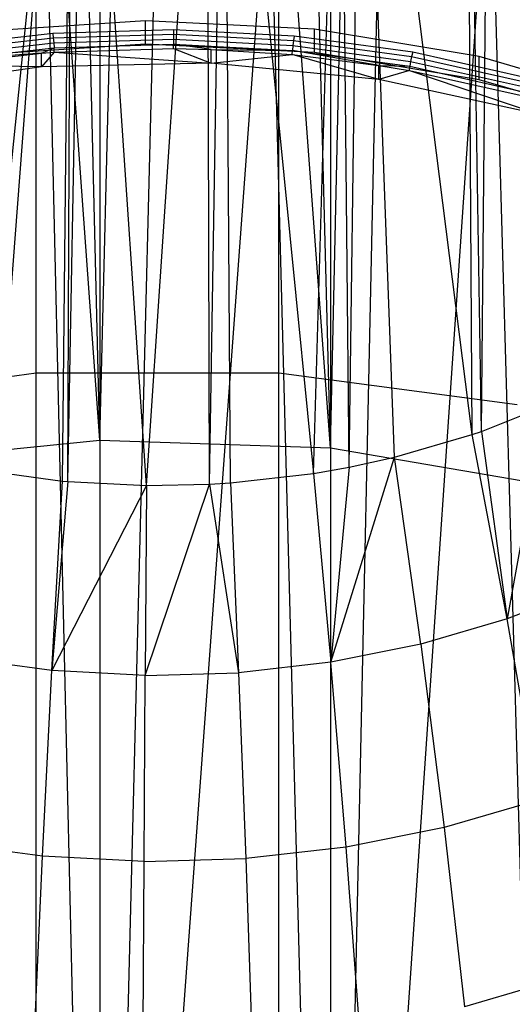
# Model space of a CAD drawing. Extents: x -3.55 to 3.54, y 0.19 to 5.65.
# Tile 18 of 58: x 2.04 to 2.34, y 0.92 to 1.51. Entities that reach past the tile are written whole.
import ezdxf

# ---------------------------------------------------------------- set-up
doc = ezdxf.new("R2010")
doc.units = 0
doc.header["$MEASUREMENT"] = 0
doc.layers.get('0').update_dxf_attribs({"color": 13, "linetype": 'CONTINUOUS'})

# ---------------------------------------------------------------- blocks, each defined once
blk = doc.blocks.new('EASY_LEFT_PM_STL')
at = {"color": 0}
for p, q in [((2.05333, 1.29754, 3.23465), (2.05333, 3.19058, 5.12769)), ((2.05333, 1.29754, 3.23465), (2.05333, 3.19058, 5.12769)), ((2.19864, 1.29754, 3.23465), (2.19864, 3.19058, 5.12769)), ((2.19864, 1.29754, 3.23465), (2.19864, 3.19058, 5.12769)), ((2.09133, 1.25757, 3.27461), (2.12598, 2.6453, 4.66117)), ((2.09133, 1.25757, 3.27461), (2.12598, 2.6453, 4.66117)), ((2.09133, 2.64472, 4.66176), (2.09133, 1.25757, 3.27461)), ((2.09133, 2.64472, 4.66176), (2.09133, 1.25757, 3.27461)), ((2.22964, 1.25291, 3.27927), (2.12598, 2.6453, 4.66117)), ((2.22964, 1.25291, 3.27927), (2.12598, 2.6453, 4.66117)), ((2.09133, 1.25757, 3.27461), (2.05878, 2.6431, 4.66337)), ((2.09133, 1.25757, 3.27461), (2.05878, 2.6431, 4.66337)), ((2.22964, 1.25291, 3.27927), (2.19319, 2.6431, 4.66337)), ((2.22964, 1.25291, 3.27927), (2.19319, 2.6431, 4.66337)), ((2.22964, 2.64006, 4.66642), (2.22964, 1.25291, 3.27927)), ((2.22964, 2.64006, 4.66642), (2.22964, 1.25291, 3.27927)), ((2.09133, 1.25757, 3.27461), (1.99215, 2.63653, 4.66994)), ((2.09133, 1.25757, 3.27461), (1.99215, 2.63653, 4.66994)), ((2.22964, 1.25291, 3.27927), (2.25982, 2.63653, 4.66994)), ((2.22964, 1.25291, 3.27927), (2.25982, 2.63653, 4.66994)), ((2.05333, 0.18873, 4.34345), (2.05333, 2.55504, 6.70975)), ((2.05333, 0.18873, 4.34345), (2.05333, 2.55504, 6.70975)), ((2.19864, 0.18873, 4.34345), (2.19864, 2.55504, 6.70975)), ((2.19864, 0.18873, 4.34345), (2.19864, 2.55504, 6.70975)), ((2.32002, 1.26277, 4.85623), (2.32511, 1.80932, 5.36756)), ((2.32002, 1.26277, 4.85623), (2.32511, 1.80932, 5.36756)), ((2.31437, 1.26081, 4.85819), (2.3112, 1.80415, 5.37272)), ((2.31437, 1.26081, 4.85819), (2.3112, 1.80415, 5.37272)), ((2.32002, 1.26277, 4.85623), (2.3112, 1.80415, 5.37272)), ((2.32002, 1.26277, 4.85623), (2.3112, 1.80415, 5.37272)), ((2.21936, 1.23752, 4.88148), (2.23554, 1.78363, 5.39325)), ((2.21936, 1.23752, 4.88148), (2.23554, 1.78363, 5.39325)), ((2.24076, 1.24127, 4.87773), (2.23554, 1.78363, 5.39325)), ((2.24076, 1.24127, 4.87773), (2.23554, 1.78363, 5.39325)), ((2.24076, 1.24127, 4.87773), (2.2481, 1.78622, 5.39066)), ((2.24076, 1.24127, 4.87773), (2.2481, 1.78622, 5.39066)), ((2.26782, 1.24721, 4.87179), (2.2481, 1.78622, 5.39066)), ((2.26782, 1.24721, 4.87179), (2.2481, 1.78622, 5.39066)), ((2.31437, 1.26081, 4.85819), (2.2481, 1.78622, 5.39066)), ((2.31437, 1.26081, 4.85819), (2.2481, 1.78622, 5.39066)), ((2.01964, 1.23969, 4.87931), (2.07466, 1.77544, 5.40144)), ((2.01964, 1.23969, 4.87931), (2.07466, 1.77544, 5.40144)), ((2.06909, 1.23297, 4.88603), (2.07466, 1.77544, 5.40144)), ((2.06909, 1.23297, 4.88603), (2.07466, 1.77544, 5.40144)), ((2.07222, 1.23269, 4.88631), (2.07466, 1.77544, 5.40144)), ((2.07222, 1.23269, 4.88631), (2.07466, 1.77544, 5.40144)), ((2.07222, 1.23269, 4.88631), (2.08246, 1.7748, 5.40208)), ((2.07222, 1.23269, 4.88631), (2.08246, 1.7748, 5.40208)), ((2.11932, 1.23035, 4.88865), (2.08246, 1.7748, 5.40208)), ((2.11932, 1.23035, 4.88865), (2.08246, 1.7748, 5.40208)), ((2.11932, 1.23035, 4.88865), (2.15567, 1.77393, 5.40295)), ((2.11932, 1.23035, 4.88865), (2.15567, 1.77393, 5.40295)), ((2.15708, 1.23111, 4.88789), (2.15567, 1.77393, 5.40295)), ((2.15708, 1.23111, 4.88789), (2.15567, 1.77393, 5.40295)), ((2.15708, 1.23111, 4.88789), (2.16611, 1.77455, 5.40232)), ((2.15708, 1.23111, 4.88789), (2.16611, 1.77455, 5.40232)), ((2.16611, 1.77455, 5.40232), (2.21936, 1.23752, 4.88148)), ((2.16963, 1.23188, 4.88712), (2.16611, 1.77455, 5.40232)), ((2.16963, 1.23188, 4.88712), (2.16611, 1.77455, 5.40232)), ((2.16611, 1.77455, 5.40232), (2.21936, 1.23752, 4.88148)), ((2.22964, 0.23336, 4.29883), (2.32531, 1.63492, 5.67155)), ((2.22964, 0.23336, 4.29883), (2.32531, 1.63492, 5.67155)), ((2.3642, 0.25644, 4.27574), (2.32531, 1.63492, 5.67155)), ((2.3642, 0.25644, 4.27574), (2.32531, 1.63492, 5.67155)), ((2.22964, 0.23336, 4.29883), (2.25982, 1.62403, 5.68244)), ((2.22964, 0.23336, 4.29883), (2.25982, 1.62403, 5.68244)), ((1.95427, 0.24264, 4.28955), (2.05878, 1.61746, 5.68901)), ((1.95427, 0.24264, 4.28955), (2.05878, 1.61746, 5.68901)), ((2.09133, 0.2287, 4.30348), (2.05878, 1.61746, 5.68901)), ((2.09133, 0.2287, 4.30348), (2.05878, 1.61746, 5.68901)), ((2.09133, 0.2287, 4.30348), (2.19319, 1.61746, 5.68901)), ((2.09133, 0.2287, 4.30348), (2.19319, 1.61746, 5.68901)), ((2.22964, 0.23336, 4.29883), (2.19319, 1.61746, 5.68901)), ((2.22964, 0.23336, 4.29883), (2.19319, 1.61746, 5.68901)), ((2.22964, 1.6205, 5.68597), (2.22964, 0.23336, 4.29883)), ((2.22964, 1.6205, 5.68597), (2.22964, 0.23336, 4.29883)), ((2.09133, 1.61585, 5.69063), (2.09133, 0.2287, 4.30348)), ((2.09133, 1.61585, 5.69063), (2.09133, 0.2287, 4.30348)), ((2.09133, 0.2287, 4.30348), (2.12598, 1.61526, 5.69121)), ((2.09133, 0.2287, 4.30348), (2.12598, 1.61526, 5.69121)), ((2.11877, 1.50868, 3.6638), (2.01782, 1.50209, 3.67039)), ((2.11877, 1.50868, 3.6638), (2.01782, 1.50209, 3.67039)), ((2.11877, 1.49476, 3.64988), (2.11877, 1.50868, 3.6638)), ((2.11877, 1.49476, 3.64988), (2.11877, 1.50868, 3.6638)), ((2.2199, 1.50373, 3.66875), (2.11877, 1.50868, 3.6638)), ((2.2199, 1.50373, 3.66875), (2.11877, 1.50868, 3.6638)), ((2.06325, 1.50115, 3.67133), (1.99179, 1.49304, 3.67944)), ((2.06325, 1.50115, 3.67133), (1.99179, 1.49304, 3.67944)), ((1.99244, 1.49053, 3.6811), (2.06356, 1.4986, 3.67303)), ((1.99244, 1.49053, 3.6811), (2.06356, 1.4986, 3.67303)), ((2.13557, 1.50333, 3.66914), (2.06325, 1.50115, 3.67133)), ((2.13557, 1.50333, 3.66914), (2.06325, 1.50115, 3.67133)), ((2.06325, 1.50115, 3.67133), (2.06356, 1.4986, 3.67303)), ((2.06325, 1.50115, 3.67133), (2.06356, 1.4986, 3.67303)), ((2.06356, 1.4986, 3.67303), (2.13552, 1.50078, 3.67085)), ((2.06356, 1.4986, 3.67303), (2.13552, 1.50078, 3.67085)), ((2.06356, 1.4986, 3.67303), (2.06381, 1.4956, 3.67362)), ((2.06356, 1.4986, 3.67303), (2.06381, 1.4956, 3.67362)), ((2.13552, 1.50078, 3.67085), (2.13548, 1.49777, 3.67145)), ((2.13552, 1.50078, 3.67085), (2.13548, 1.49777, 3.67145)), ((2.13557, 1.50333, 3.66914), (2.13552, 1.50078, 3.67085)), ((2.13557, 1.50333, 3.66914), (2.13552, 1.50078, 3.67085)), ((2.13552, 1.50078, 3.67085), (2.20735, 1.49704, 3.67459)), ((2.13552, 1.50078, 3.67085), (2.20735, 1.49704, 3.67459)), ((2.20775, 1.49957, 3.67291), (2.13557, 1.50333, 3.66914)), ((2.20775, 1.49957, 3.67291), (2.13557, 1.50333, 3.66914)), ((2.20775, 1.49957, 3.67291), (2.20735, 1.49704, 3.67459)), ((2.20775, 1.49957, 3.67291), (2.20735, 1.49704, 3.67459)), ((2.27883, 1.48991, 3.68257), (2.20775, 1.49957, 3.67291)), ((2.27883, 1.48991, 3.68257), (2.20775, 1.49957, 3.67291)), ((2.2199, 1.48981, 3.65483), (2.2199, 1.50373, 3.66875)), ((2.2199, 1.48981, 3.65483), (2.2199, 1.50373, 3.66875)), ((2.3186, 1.48737, 3.68511), (2.2199, 1.50373, 3.66875)), ((2.3186, 1.48737, 3.68511), (2.2199, 1.50373, 3.66875)), ((1.99299, 1.48756, 3.68166), (2.06381, 1.4956, 3.67362)), ((1.99299, 1.48756, 3.68166), (2.06381, 1.4956, 3.67362)), ((2.11877, 1.49476, 3.64988), (2.01782, 1.48817, 3.65647)), ((2.11877, 1.49476, 3.64988), (2.01782, 1.48817, 3.65647)), ((2.06381, 1.4956, 3.67362), (2.13548, 1.49777, 3.67145)), ((2.06381, 1.4956, 3.67362), (2.13548, 1.49777, 3.67145)), ((2.06381, 1.4956, 3.67362), (2.06399, 1.49259, 3.67301)), ((2.06381, 1.4956, 3.67362), (2.06399, 1.49259, 3.67301)), ((2.06399, 1.49259, 3.67301), (2.13545, 1.49475, 3.67085)), ((2.06399, 1.49259, 3.67301), (2.13545, 1.49475, 3.67085)), ((2.2199, 1.48981, 3.65483), (2.11877, 1.49476, 3.64988)), ((2.2199, 1.48981, 3.65483), (2.11877, 1.49476, 3.64988)), ((2.13544, 1.4922, 3.66914), (2.13545, 1.49475, 3.67085)), ((2.13544, 1.4922, 3.66914), (2.13545, 1.49475, 3.67085)), ((2.13548, 1.49777, 3.67145), (2.13545, 1.49475, 3.67085)), ((2.13548, 1.49777, 3.67145), (2.13545, 1.49475, 3.67085)), ((2.15801, 1.49166, 3.66968), (2.13545, 1.49475, 3.67085)), ((2.13545, 1.49475, 3.67085), (2.20679, 1.49104, 3.67457)), ((2.15801, 1.49166, 3.66968), (2.13545, 1.49475, 3.67085)), ((2.13545, 1.49475, 3.67085), (2.20679, 1.49104, 3.67457)), ((2.13548, 1.49777, 3.67145), (2.20702, 1.49404, 3.67518)), ((2.13548, 1.49777, 3.67145), (2.20702, 1.49404, 3.67518)), ((2.20702, 1.49404, 3.67518), (2.20679, 1.49104, 3.67457)), ((2.20702, 1.49404, 3.67518), (2.20679, 1.49104, 3.67457)), ((2.20735, 1.49704, 3.67459), (2.20702, 1.49404, 3.67518)), ((2.20735, 1.49704, 3.67459), (2.20702, 1.49404, 3.67518)), ((2.20702, 1.49404, 3.67518), (2.27746, 1.48446, 3.68475)), ((2.20702, 1.49404, 3.67518), (2.27746, 1.48446, 3.68475)), ((2.20735, 1.49704, 3.67459), (2.27809, 1.48742, 3.68421)), ((2.20735, 1.49704, 3.67459), (2.27809, 1.48742, 3.68421)), ((1.99336, 1.48458, 3.68103), (2.06399, 1.49259, 3.67301)), ((1.99336, 1.48458, 3.68103), (2.06399, 1.49259, 3.67301)), ((2.05656, 1.48947, 3.67187), (1.99336, 1.48458, 3.68103)), ((2.05656, 1.48947, 3.67187), (1.99336, 1.48458, 3.68103)), ((1.99349, 1.48203, 3.67931), (2.05656, 1.48947, 3.67187)), ((1.99349, 1.48203, 3.67931), (2.05656, 1.48947, 3.67187)), ((2.05656, 1.48947, 3.67187), (2.06399, 1.49259, 3.67301)), ((2.05656, 1.48947, 3.67187), (2.06399, 1.49259, 3.67301)), ((2.05656, 1.48947, 3.67187), (2.06405, 1.49004, 3.6713)), ((2.06405, 1.49004, 3.6713), (2.05656, 1.48112, 3.66352)), ((2.06405, 1.49004, 3.6713), (2.05656, 1.48112, 3.66352)), ((2.05656, 1.48947, 3.67187), (2.06405, 1.49004, 3.6713)), ((2.05656, 1.48112, 3.66352), (2.05656, 1.48947, 3.67187)), ((2.05656, 1.48112, 3.66352), (2.05656, 1.48947, 3.67187)), ((2.06405, 1.49004, 3.6713), (2.06399, 1.49259, 3.67301)), ((2.06405, 1.49004, 3.6713), (2.06399, 1.49259, 3.67301)), ((2.06405, 1.49004, 3.6713), (2.13544, 1.4922, 3.66914)), ((2.06405, 1.49004, 3.6713), (2.13544, 1.4922, 3.66914)), ((2.06405, 1.49004, 3.6713), (2.15801, 1.48331, 3.66133)), ((2.06405, 1.49004, 3.6713), (2.15801, 1.48331, 3.66133)), ((2.13544, 1.4922, 3.66914), (2.15801, 1.48331, 3.66133)), ((2.13544, 1.4922, 3.66914), (2.15801, 1.48331, 3.66133)), ((2.13544, 1.4922, 3.66914), (2.15801, 1.49166, 3.66968)), ((2.13544, 1.4922, 3.66914), (2.15801, 1.49166, 3.66968)), ((2.15801, 1.48331, 3.66133), (2.15801, 1.49166, 3.66968)), ((2.15801, 1.49166, 3.66968), (2.20671, 1.48849, 3.67286)), ((2.15801, 1.48331, 3.66133), (2.15801, 1.49166, 3.66968)), ((2.15801, 1.49166, 3.66968), (2.20671, 1.48849, 3.67286)), ((2.15801, 1.49166, 3.66968), (2.20679, 1.49104, 3.67457)), ((2.15801, 1.49166, 3.66968), (2.20679, 1.49104, 3.67457)), ((2.15801, 1.48331, 3.66133), (2.20671, 1.48849, 3.67286)), ((2.15801, 1.48331, 3.66133), (2.20671, 1.48849, 3.67286)), ((2.20671, 1.48849, 3.67286), (2.20679, 1.49104, 3.67457)), ((2.20671, 1.48849, 3.67286), (2.20679, 1.49104, 3.67457)), ((2.25858, 1.47366, 3.67098), (2.20671, 1.48849, 3.67286)), ((2.20671, 1.48849, 3.67286), (2.25858, 1.48201, 3.67933)), ((2.25858, 1.47366, 3.67098), (2.20671, 1.48849, 3.67286)), ((2.20671, 1.48849, 3.67286), (2.25858, 1.48201, 3.67933)), ((2.25858, 1.48201, 3.67933), (2.20679, 1.49104, 3.67457)), ((2.20679, 1.49104, 3.67457), (2.27704, 1.48149, 3.68412)), ((2.25858, 1.48201, 3.67933), (2.20679, 1.49104, 3.67457)), ((2.20679, 1.49104, 3.67457), (2.27704, 1.48149, 3.68412)), ((2.3186, 1.47345, 3.67119), (2.2199, 1.48981, 3.65483)), ((2.3186, 1.47345, 3.67119), (2.2199, 1.48981, 3.65483)), ((2.27809, 1.48742, 3.68421), (2.27746, 1.48446, 3.68475)), ((2.27809, 1.48742, 3.68421), (2.27746, 1.48446, 3.68475)), ((2.27883, 1.48991, 3.68257), (2.27809, 1.48742, 3.68421)), ((2.27883, 1.48991, 3.68257), (2.27809, 1.48742, 3.68421)), ((2.27809, 1.48742, 3.68421), (2.34676, 1.47206, 3.69957)), ((2.27809, 1.48742, 3.68421), (2.34676, 1.47206, 3.69957)), ((2.34784, 1.47448, 3.698), (2.27883, 1.48991, 3.68257)), ((2.34784, 1.47448, 3.698), (2.27883, 1.48991, 3.68257)), ((2.3186, 1.47345, 3.67119), (2.3186, 1.48737, 3.68511)), ((2.3186, 1.47345, 3.67119), (2.3186, 1.48737, 3.68511)), ((2.41231, 1.46003, 3.71245), (2.3186, 1.48737, 3.68511)), ((2.41231, 1.46003, 3.71245), (2.3186, 1.48737, 3.68511)), ((2.05656, 1.48112, 3.66352), (1.95701, 1.46715, 3.67749)), ((2.05656, 1.48112, 3.66352), (1.95701, 1.46715, 3.67749)), ((2.05656, 1.48112, 3.66352), (1.99349, 1.48203, 3.67931)), ((2.05656, 1.48112, 3.66352), (1.99349, 1.48203, 3.67931)), ((2.15801, 1.48331, 3.66133), (2.05656, 1.48112, 3.66352)), ((2.15801, 1.48331, 3.66133), (2.05656, 1.48112, 3.66352)), ((2.25858, 1.47366, 3.67098), (2.15801, 1.48331, 3.66133)), ((2.25858, 1.47366, 3.67098), (2.15801, 1.48331, 3.66133)), ((2.25858, 1.47366, 3.67098), (2.25858, 1.48201, 3.67933)), ((2.25858, 1.48201, 3.67933), (2.27689, 1.47895, 3.6824)), ((2.25858, 1.47366, 3.67098), (2.25858, 1.48201, 3.67933)), ((2.25858, 1.48201, 3.67933), (2.27689, 1.47895, 3.6824)), ((2.25858, 1.48201, 3.67933), (2.27704, 1.48149, 3.68412)), ((2.25858, 1.48201, 3.67933), (2.27704, 1.48149, 3.68412)), ((2.27689, 1.47895, 3.6824), (2.27704, 1.48149, 3.68412)), ((2.27689, 1.47895, 3.6824), (2.27704, 1.48149, 3.68412)), ((2.27746, 1.48446, 3.68475), (2.27704, 1.48149, 3.68412)), ((2.27746, 1.48446, 3.68475), (2.27704, 1.48149, 3.68412)), ((2.27704, 1.48149, 3.68412), (2.34524, 1.46624, 3.69937)), ((2.27704, 1.48149, 3.68412), (2.34524, 1.46624, 3.69937)), ((2.27746, 1.48446, 3.68475), (2.34585, 1.46917, 3.70005)), ((2.27746, 1.48446, 3.68475), (2.34585, 1.46917, 3.70005)), ((2.27689, 1.47895, 3.6824), (2.25858, 1.47366, 3.67098)), ((2.27689, 1.47895, 3.6824), (2.25858, 1.47366, 3.67098)), ((2.27689, 1.47895, 3.6824), (2.35554, 1.45244, 3.6922)), ((2.27689, 1.47895, 3.6824), (2.35554, 1.45244, 3.6922)), ((2.27689, 1.47895, 3.6824), (2.34503, 1.46371, 3.69763)), ((2.27689, 1.47895, 3.6824), (2.34503, 1.46371, 3.69763)), ((2.35554, 1.45244, 3.6922), (2.25858, 1.47366, 3.67098)), ((2.35554, 1.45244, 3.6922), (2.25858, 1.47366, 3.67098)), ((2.41231, 1.44611, 3.69853), (2.3186, 1.47345, 3.67119)), ((2.41231, 1.44611, 3.69853), (2.3186, 1.47345, 3.67119)), ((2.05333, 1.29754, 3.23465), (1.9105, 1.27866, 3.25353)), ((2.05333, 1.29754, 3.23465), (1.9105, 1.27866, 3.25353)), ((2.19864, 1.29754, 3.23465), (2.05333, 1.29754, 3.23465)), ((2.19864, 1.29754, 3.23465), (2.05333, 1.29754, 3.23465)), ((2.34147, 1.27866, 3.25353), (2.19864, 1.29754, 3.23465)), ((2.34147, 1.27866, 3.25353), (2.19864, 1.29754, 3.23465)), ((2.32002, 1.26277, 4.85623), (2.35836, 1.27813, 4.84086)), ((2.32002, 1.26277, 4.85623), (2.35836, 1.27813, 4.84086)), ((2.35836, 1.27813, 4.84086), (2.33546, 1.15033, 4.80947)), ((2.35836, 1.27813, 4.84086), (2.33546, 1.15033, 4.80947)), ((2.31437, 1.26081, 4.85819), (2.32002, 1.26277, 4.85623)), ((2.31437, 1.26081, 4.85819), (2.32002, 1.26277, 4.85623)), ((2.32002, 1.26277, 4.85623), (2.33546, 1.15033, 4.80947)), ((2.32002, 1.26277, 4.85623), (2.33546, 1.15033, 4.80947)), ((1.95427, 1.24364, 3.28855), (2.09133, 1.25757, 3.27461)), ((1.95427, 1.24364, 3.28855), (2.09133, 1.25757, 3.27461)), ((2.09133, 1.25757, 3.27461), (2.22964, 1.25291, 3.27927)), ((2.09133, 1.25757, 3.27461), (2.22964, 1.25291, 3.27927)), ((2.26782, 1.24721, 4.87179), (2.31437, 1.26081, 4.85819)), ((2.26782, 1.24721, 4.87179), (2.31437, 1.26081, 4.85819)), ((2.33546, 1.15033, 4.80947), (2.31437, 1.26081, 4.85819)), ((2.33546, 1.15033, 4.80947), (2.31437, 1.26081, 4.85819)), ((2.22964, 1.25291, 3.27927), (2.3642, 1.22983, 3.30236)), ((2.22964, 1.25291, 3.27927), (2.3642, 1.22983, 3.30236)), ((2.22981, 1.12444, 4.83536), (2.26782, 1.24721, 4.87179)), ((2.22981, 1.12444, 4.83536), (2.26782, 1.24721, 4.87179)), ((2.24076, 1.24127, 4.87773), (2.26782, 1.24721, 4.87179)), ((2.24076, 1.24127, 4.87773), (2.26782, 1.24721, 4.87179)), ((2.2837, 1.13521, 4.82459), (2.26782, 1.24721, 4.87179)), ((2.2837, 1.13521, 4.82459), (2.26782, 1.24721, 4.87179)), ((2.01964, 1.23969, 4.87931), (2.06909, 1.23297, 4.88603)), ((2.01964, 1.23969, 4.87931), (2.06909, 1.23297, 4.88603)), ((2.21936, 1.23752, 4.88148), (2.24076, 1.24127, 4.87773)), ((2.21936, 1.23752, 4.88148), (2.24076, 1.24127, 4.87773)), ((2.24076, 1.24127, 4.87773), (2.22981, 1.12444, 4.83536)), ((2.24076, 1.24127, 4.87773), (2.22981, 1.12444, 4.83536)), ((2.16963, 1.23188, 4.88712), (2.21936, 1.23752, 4.88148)), ((2.16963, 1.23188, 4.88712), (2.21936, 1.23752, 4.88148)), ((2.21936, 1.23752, 4.88148), (2.22981, 1.12444, 4.83536)), ((2.21936, 1.23752, 4.88148), (2.22981, 1.12444, 4.83536)), ((2.06272, 1.11938, 4.84042), (2.06909, 1.23297, 4.88603)), ((2.06272, 1.11938, 4.84042), (2.06909, 1.23297, 4.88603)), ((2.07222, 1.23269, 4.88631), (2.06272, 1.11938, 4.84042)), ((2.07222, 1.23269, 4.88631), (2.06272, 1.11938, 4.84042)), ((2.11932, 1.23035, 4.88865), (2.06272, 1.11938, 4.84042)), ((2.11932, 1.23035, 4.88865), (2.06272, 1.11938, 4.84042)), ((2.06909, 1.23297, 4.88603), (2.07222, 1.23269, 4.88631)), ((2.06909, 1.23297, 4.88603), (2.07222, 1.23269, 4.88631)), ((2.07222, 1.23269, 4.88631), (2.11932, 1.23035, 4.88865)), ((2.07222, 1.23269, 4.88631), (2.11932, 1.23035, 4.88865)), ((2.11857, 1.11647, 4.84333), (2.15708, 1.23111, 4.88789)), ((2.11857, 1.11647, 4.84333), (2.15708, 1.23111, 4.88789)), ((2.11932, 1.23035, 4.88865), (2.11857, 1.11647, 4.84333)), ((2.11932, 1.23035, 4.88865), (2.11857, 1.11647, 4.84333)), ((2.11932, 1.23035, 4.88865), (2.15708, 1.23111, 4.88789)), ((2.11932, 1.23035, 4.88865), (2.15708, 1.23111, 4.88789)), ((2.15708, 1.23111, 4.88789), (2.16963, 1.23188, 4.88712)), ((2.15708, 1.23111, 4.88789), (2.16963, 1.23188, 4.88712)), ((2.15708, 1.23111, 4.88789), (2.17452, 1.11816, 4.84164)), ((2.15708, 1.23111, 4.88789), (2.17452, 1.11816, 4.84164)), ((2.16963, 1.23188, 4.88712), (2.17452, 1.11816, 4.84164)), ((2.16963, 1.23188, 4.88712), (2.17452, 1.11816, 4.84164)), ((2.38438, 1.1696, 4.7902), (2.33546, 1.15033, 4.80947)), ((2.38438, 1.1696, 4.7902), (2.33546, 1.15033, 4.80947)), ((2.33546, 1.15033, 4.80947), (2.2837, 1.13521, 4.82459)), ((2.33546, 1.15033, 4.80947), (2.2837, 1.13521, 4.82459)), ((2.3541, 1.04185, 4.75554), (2.33546, 1.15033, 4.80947)), ((2.3541, 1.04185, 4.75554), (2.33546, 1.15033, 4.80947)), ((2.2837, 1.13521, 4.82459), (2.22981, 1.12444, 4.83536)), ((2.2837, 1.13521, 4.82459), (2.22981, 1.12444, 4.83536)), ((2.2837, 1.13521, 4.82459), (2.29774, 1.02538, 4.77201)), ((2.2837, 1.13521, 4.82459), (2.29774, 1.02538, 4.77201)), ((2.06272, 1.11938, 4.84042), (2.00773, 1.12685, 4.83294)), ((2.06272, 1.11938, 4.84042), (2.00773, 1.12685, 4.83294)), ((2.22981, 1.12444, 4.83536), (2.17452, 1.11816, 4.84164)), ((2.22981, 1.12444, 4.83536), (2.17452, 1.11816, 4.84164)), ((2.23905, 1.01365, 4.78374), (2.22981, 1.12444, 4.83536)), ((2.23905, 1.01365, 4.78374), (2.22981, 1.12444, 4.83536)), ((2.05709, 1.00814, 4.78925), (2.06272, 1.11938, 4.84042)), ((2.05709, 1.00814, 4.78925), (2.06272, 1.11938, 4.84042)), ((2.11857, 1.11647, 4.84333), (2.06272, 1.11938, 4.84042)), ((2.11857, 1.11647, 4.84333), (2.06272, 1.11938, 4.84042)), ((2.11791, 1.00497, 4.79242), (2.11857, 1.11647, 4.84333)), ((2.11791, 1.00497, 4.79242), (2.11857, 1.11647, 4.84333)), ((2.11857, 1.11647, 4.84333), (2.17452, 1.11816, 4.84164)), ((2.11857, 1.11647, 4.84333), (2.17452, 1.11816, 4.84164)), ((2.17452, 1.11816, 4.84164), (2.17884, 1.00681, 4.79058)), ((2.17452, 1.11816, 4.84164), (2.17884, 1.00681, 4.79058)), ((2.3541, 1.04185, 4.75554), (2.29774, 1.02538, 4.77201)), ((2.3541, 1.04185, 4.75554), (2.29774, 1.02538, 4.77201)), ((2.29774, 1.02538, 4.77201), (2.23905, 1.01365, 4.78374)), ((2.29774, 1.02538, 4.77201), (2.23905, 1.01365, 4.78374)), ((2.29774, 1.02538, 4.77201), (2.30989, 0.91799, 4.71419)), ((2.29774, 1.02538, 4.77201), (2.30989, 0.91799, 4.71419)), ((2.05709, 1.00814, 4.78925), (1.99721, 1.01628, 4.78111)), ((2.05709, 1.00814, 4.78925), (1.99721, 1.01628, 4.78111)), ((2.23905, 1.01365, 4.78374), (2.17884, 1.00681, 4.79058)), ((2.23905, 1.01365, 4.78374), (2.17884, 1.00681, 4.79058)), ((2.24705, 0.90543, 4.72675), (2.23905, 1.01365, 4.78374)), ((2.24705, 0.90543, 4.72675), (2.23905, 1.01365, 4.78374)), ((2.05222, 0.89953, 4.73265), (2.05709, 1.00814, 4.78925)), ((2.05222, 0.89953, 4.73265), (2.05709, 1.00814, 4.78925)), ((2.11791, 1.00497, 4.79242), (2.05709, 1.00814, 4.78925)), ((2.11791, 1.00497, 4.79242), (2.05709, 1.00814, 4.78925)), ((2.11734, 0.89613, 4.73604), (2.11791, 1.00497, 4.79242)), ((2.11734, 0.89613, 4.73604), (2.11791, 1.00497, 4.79242)), ((2.11791, 1.00497, 4.79242), (2.17884, 1.00681, 4.79058)), ((2.11791, 1.00497, 4.79242), (2.17884, 1.00681, 4.79058)), ((2.17884, 1.00681, 4.79058), (2.18258, 0.89811, 4.73407)), ((2.17884, 1.00681, 4.79058), (2.18258, 0.89811, 4.73407)), ((2.37023, 0.93562, 4.69656), (2.30989, 0.91799, 4.71419)), ((2.37023, 0.93562, 4.69656), (2.30989, 0.91799, 4.71419))]:
    blk.add_line(p, q, dxfattribs=at)

msp = doc.modelspace()

# ---------------------------------------------------------------- block references
at = {"color": 0}
msp.add_blockref('EASY_LEFT_PM_STL', (0, 0), dxfattribs=at)

doc.saveas('drawing.dxf')
